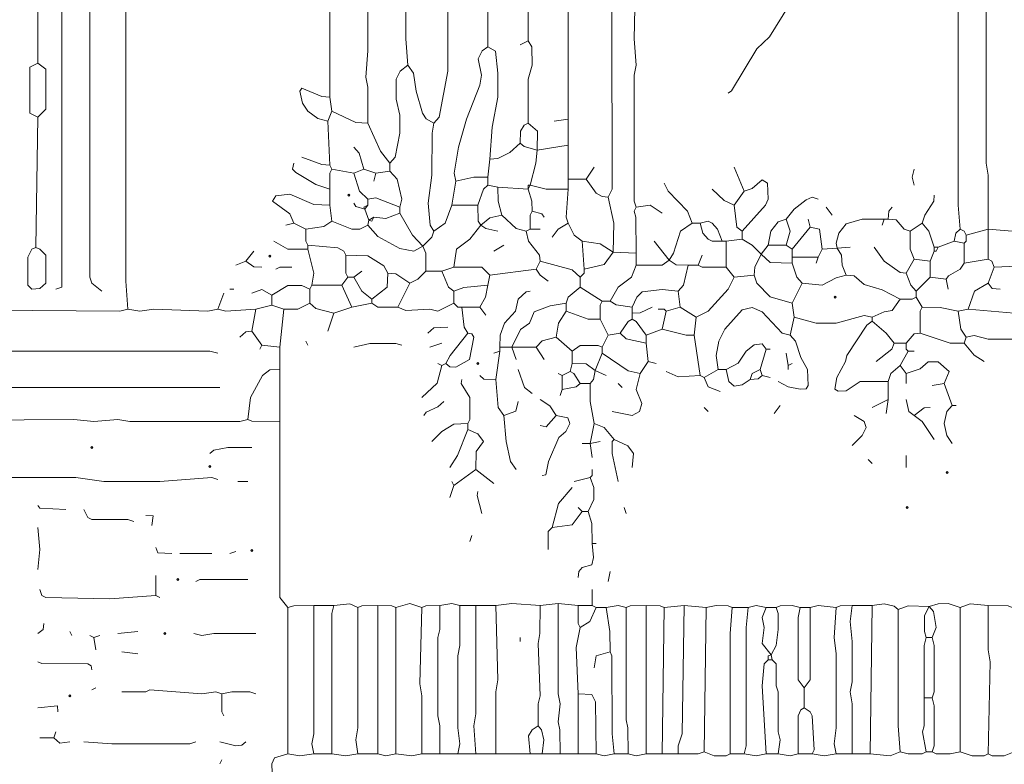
# Model space of a CAD drawing. Header units: millimetres. Extents: x 11 to 20000, y -4 to 8232.
# Tile 37 of 54: x 12745 to 14600, y 2940 to 4342. Entities that reach past the tile are written whole.
import ezdxf

# ---------------------------------------------------------------- set-up
doc = ezdxf.new("R2010")
doc.units = ezdxf.units.MM
for name, color, linetype, lineweight in [('ARCHITECTURE', 7, 'Continuous', 13), ('MASONRY_AND_ARCH', 7, 'Continuous', 13), ('PLANTING', 7, 'Continuous', 13)]:
    doc.layers.add(name, color=color, linetype=linetype, lineweight=lineweight)

msp = doc.modelspace()

# ---------------------------------------------------------------- linework, layer by layer
at = {"layer": 'ARCHITECTURE', "color": 7, "lineweight": 13}
for points in [[(12824.28314, 5705.12828), (12824.2836, 3849.925), (12824.2836, 3838.76674), (12812.97093, 3834.84163)], [(12948.71753, 3797.13382), (12944.95452, 3849.925), (12944.94072, 4430.61799), (12937.40577, 4449.47251), (12944.94072, 4498.49129), (12944.94072, 5690.04525), (12941.02183, 5701.3509), (12929.86425, 5708.74412), (12899.69876, 5707.84242), (12877.07432, 5693.81606)], [(12899.69876, 3831.07048), (12880.99887, 3846.15385), (12877.08122, 3857.46606), (12877.07432, 5693.81606)], [(13329.56301, 5531.67421), (13329.56301, 4196.83258)], [(13627.45057, 5531.67421), (13627.45057, 4291.10147)], [(13706.63609, 5531.67421), (13702.86618, 4302.41369)], [(13401.20622, 4147.81256), (13401.05837, 4215.68586), (13397.43631, 4234.54038), (13401.19932, 4283.55916), (13401.20622, 5527.90305)], [(13476.62183, 5527.90305), (13476.61493, 4570.13575), (13472.85068, 4547.51131), (13476.62183, 4483.40916), (13472.85758, 4453.24242), (13472.85758, 4306.1836), (13476.62183, 4257.16482)], [(13525.64061, 4147.81256), (13535.75554, 4159.12545), (13552.0293, 4245.8526), (13552.0362, 5527.90305)], [(13853.69491, 4008.29604), (13861.23676, 4023.37817), (13861.23676, 4068.62704), (13858.67025, 5007.53484), (13865.01403, 5013.87862), (14038.46154, 5078.13575), (14200.60373, 5120.51538), (14362.74468, 5146.91075), (14445.70136, 5154.45204), (14570.13575, 5158.37104)], [(14570.13575, 3947.9638), (14570.12885, 4049.77376), (14566.36459, 4072.39819), (14566.37149, 4981.14672), (14570.13575, 5003.77115), (14570.12885, 5113.12217), (14566.37149, 5135.74661), (14570.13575, 5158.37104)], [(13778.28054, 4155.35486), (13778.27364, 4400.45249), (13770.73903, 4419.30577), (13778.13281, 4438.16029), (13778.27364, 4517.34581), (13770.73903, 4539.97025), (13770.73903, 4766.21459), (13778.28054, 4788.83903), (13770.73903, 4996.22885), (13778.13281, 5011.31222), (13778.28054, 5064.10215)], [(13906.48609, 3989.44152), (13902.72183, 4000.75441), (13902.72183, 4238.31029), (13906.47919, 4257.16482), (13902.71493, 4306.1836), (13906.47919, 4479.63801), (13902.71493, 4517.34581), (13906.47919, 4539.97025), (13906.48609, 4898.19005), (13902.71493, 4943.43891)], [(12779.03428, 4260.93473), (12779.02738, 4468.32579), (12775.26437, 4490.95023), (12775.27127, 4607.84355), (12779.02183, 4626.69683), (12775.41222, 4641.7802), (12775.26437, 4683.25792)], [(12779.03428, 4260.93473), (12763.9517, 4253.38744), (12763.9517, 4234.54038), (12763.9517, 4174.20814), (12763.9517, 4166.6733), (12779.03428, 4159.12477)], [(12779.03428, 4260.93473), (12794.11765, 4249.62251), (12794.11765, 4174.20814), (12779.03428, 4159.12477)], [(12779.03428, 4159.12477), (12775.26437, 3914.02715)], [(12948.71753, 3797.13382), (12933.63541, 3793.36391), (12439.66776, 3797.13428), (12428.35554, 3797.13428)], [(12948.71753, 3797.13382), (12971.34197, 3793.36391), (12997.73756, 3797.13382), (13099.54751, 3793.37014), (13118.40079, 3797.13382)], [(12055.05238, 3721.71946), (12066.36459, 3717.9552), (13103.31867, 3717.94208), (13118.40079, 3714.17839)], [(13122.17195, 3650.075), (12081.44796, 3650.075)], [(13174.96188, 3589.74333), (13159.87975, 3585.97285), (12952.48869, 3585.97907), (12929.86425, 3589.74333), (12884.61538, 3585.97907), (12846.90758, 3589.74333), (12285.06787, 3585.97285), (12266.21459, 3585.97285), (12171.9457, 3585.97285), (12153.09242, 3585.97285), (12141.7802, 3585.97285), (12062.59468, 3585.82511), (12051.28247, 3582.20238)]]:
    msp.add_lwpolyline(points, dxfattribs=at)
msp.add_lwpolyline([(12775.26437, 3913.71753), (12767.87115, 3910.10204), (12760.32873, 3895.17387), (12760.33563, 3842.38959), (12767.72896, 3834.99627), (12782.79853, 3836.04615), (12794.11765, 3846.15385), (12794.11765, 3898.94378), (12782.79853, 3910.10204)], close=True, dxfattribs=at)
at = {"layer": 'MASONRY_AND_ARCH', "color": 7, "lineweight": 13}
for points in [[(12878.95928, 3536.95328), (12880.84468, 3538.83857), (12882.72998, 3536.95328), (12880.84468, 3535.06787)], [(13041.10102, 3288.0845), (13042.98643, 3289.9698), (13044.87183, 3288.0845), (13042.98643, 3286.1991)], [(13016.59129, 3186.27455), (13018.47658, 3188.15984), (13020.36199, 3186.27455), (13018.47658, 3184.38914)], [(12837.48111, 3069.38156), (12839.36652, 3071.26697), (12841.25192, 3069.38156), (12839.36652, 3067.49627)]]:
    msp.add_lwpolyline(points, close=True, dxfattribs=at)
for points in [[(12104.0724, 3469.0802), (12122.92568, 3472.84446), (12190.79898, 3469.22794), (12202.1112, 3472.70294), (12326.54559, 3476.76889), (12341.62896, 3480.3862), (12375.56561, 3476.62115), (12450.97998, 3476.76889), (12466.06335, 3480.3862), (12518.85328, 3480.24468), (12537.70781, 3476.62115), (12609.35102, 3476.76889), (12624.43439, 3480.3862), (12688.53654, 3476.62805), (12711.16097, 3480.3862), (12850.67873, 3480.38552), (12903.46867, 3472.8569), (13009.04977, 3472.8569), (13107.08857, 3480.09615), (13118.40079, 3476.62115)], [(12779.03428, 3427.60181), (12782.96007, 3422.30747), (12831.82545, 3420.06007)], [(12960.02975, 3397.43563), (12948.71753, 3401.05916), (12880.84423, 3401.36154), (12873.45781, 3405.13201), (12865.7621, 3420.06007)], [(12982.65419, 3408.74785), (12996.53337, 3408.44548), (12993.9664, 3389.89468)], [(12779.03428, 3386.12342), (12782.80543, 3344.64581), (12779.03428, 3306.9379)], [(13031.67421, 3337.10407), (13005.43326, 3338.30826), (13001.50871, 3348.41629)], [(13001.50871, 3257.91855), (13001.50871, 3295.62568)], [(12782.80543, 3269.23077), (12786.73133, 3258.07319), (12794.11765, 3254.30271), (12914.78088, 3251.57477), (13001.50871, 3257.91855)], [(13001.50871, 3257.91855), (13009.04977, 3254.14808)], [(13250.37749, 2960.03043), (13250.37749, 3235.29412)], [(13299.39627, 3239.06459), (13299.38937, 2997.73756), (13295.63326, 2978.8836), (13299.39627, 2960.03043)], [(13337.10407, 3239.06459), (13333.33982, 3223.9819), (13333.33292, 2960.03043)], [(13382.35294, 3235.29412), (13382.34604, 3009.04977), (13378.58179, 2986.42534), (13382.35294, 2960.03043)], [(13420.06075, 3239.06459), (13420.06075, 2960.03043)], [(13453.9974, 3235.29412), (13453.9974, 2960.03043)], [(13503.01618, 2960.03043), (13503.00928, 3069.38133), (13499.24627, 3092.00577), (13503.01618, 3235.29412)], [(13536.95283, 2960.03043), (13536.80498, 3012.82025), (13533.18292, 3031.67421), (13533.18982, 3178.73303), (13536.80498, 3193.81572), (13536.95283, 3239.06459)], [(13574.66063, 3239.06459), (13574.5129, 3163.65034), (13570.88948, 3144.79638), (13570.89638, 3009.04977), (13574.65373, 2978.8836), (13570.88948, 2960.03043)], [(13604.82613, 3239.06459), (13604.81923, 3035.44468), (13601.05622, 3012.82025), (13604.82613, 2960.03043)], [(13642.53394, 2960.03043), (13642.54084, 3076.92308), (13646.30509, 3099.54751), (13642.53394, 3239.06459)], [(13725.49061, 3239.06459), (13725.34287, 3186.27477), (13721.71946, 3167.42081), (13725.48371, 3069.38133), (13721.86719, 3054.29864), (13721.71946, 3012.82025)], [(13759.42726, 3242.83586), (13759.43416, 3073.1526), (13763.18473, 3054.29864), (13759.43416, 3020.36199), (13763.04932, 3005.2793), (13763.19717, 2960.03043)], [(13857.46606, 3152.33812), (13857.31833, 3190.04525), (13849.925, 3235.29412)], [(13887.63156, 3235.29412), (13887.63846, 3024.13247), (13891.25498, 3009.04977), (13891.40271, 2960.03043)], [(13925.33937, 3239.06459), (13925.33937, 2960.03043)], [(13955.50486, 2960.03043), (13959.27602, 3235.29412)], [(13985.67161, 2960.03043), (13985.81946, 2975.11312), (13993.06493, 2997.73756), (13996.98382, 3239.06459)], [(14038.46154, 3235.29412), (14034.69038, 2963.8009)], [(14087.48156, 3235.29412), (14083.71731, 3186.27477), (14083.71041, 2960.03043)], [(14117.64706, 3235.29412), (14113.88281, 3197.58699), (14113.869, 2975.11312), (14110.106, 2960.03043)], [(14161.01097, 3146.68201), (14144.1974, 3167.42081), (14147.80011, 3197.58699), (14144.1974, 3216.44016), (14151.58371, 3235.29412)], [(14161.01097, 3146.68201), (14170.28224, 3163.65034), (14174.06041, 3193.81572), (14174.06041, 3223.9819), (14170.43699, 3235.29412)], [(14223.22817, 3084.46482), (14212.0707, 3099.54751), (14211.92285, 3216.44016), (14215.68586, 3235.29412)], [(14223.22817, 3084.46482), (14234.38575, 3099.54751), (14234.54038, 3235.29412)], [(14283.55916, 2960.03043), (14279.78925, 2978.8836), (14283.55226, 3009.04977), (14283.55226, 3148.56686), (14279.78925, 3178.73303), (14283.55916, 3235.29412)], [(14313.7259, 3239.06459), (14309.95475, 3208.89921), (14313.719, 3171.19129), (14313.57817, 3095.77704), (14309.95475, 3076.92308), (14313.719, 3054.29864), (14313.7259, 2960.03043)], [(14347.66256, 2960.03043), (14351.43247, 3239.06459)], [(14400.45249, 3231.52364), (14400.45939, 3012.82025), (14404.22364, 2963.8009)], [(14517.34581, 2963.8009), (14517.34581, 3235.29412)], [(14570.13575, 3239.06459), (14570.14265, 3156.1086), (14573.9069, 3133.48416), (14570.13575, 2960.03043)], [(12779.03428, 3186.27477), (12789.14231, 3193.96425), (12790.34649, 3205.12794)], [(13800.90498, 3197.58699), (13793.37081, 3159.87907), (13797.13382, 3073.1526)], [(12839.36652, 3190.04525), (12843.13767, 3182.50351)], [(12884.61538, 3178.73303), (12877.07432, 3182.50351)], [(12884.61538, 3178.73303), (12895.9276, 3182.50351)], [(12884.61538, 3178.73303), (12888.38654, 3156.1086)], [(12929.86425, 3186.27477), (12967.57206, 3190.04525)], [(13190.04525, 3186.27477), (13110.85973, 3186.26855), (13088.23529, 3182.50351), (13073.15192, 3186.27477)], [(13687.78281, 3171.19129), (13687.78281, 3178.73303)], [(14449.47251, 3065.61086), (14449.47941, 3163.65034), (14453.24242, 3178.73303)], [(14464.55464, 3178.73303), (14453.24242, 3178.73303)], [(14464.55464, 3178.73303), (14468.32579, 3163.65034), (14468.17805, 3076.92308), (14464.55464, 3065.61086)], [(12967.57206, 3148.56686), (12937.40532, 3152.33812)], [(13857.46606, 3152.33812), (13831.22511, 3144.64174), (13827.30057, 3122.17195)], [(13857.46606, 3152.33812), (13861.08948, 3144.78948), (13861.24966, 2997.73756), (13865.00713, 2960.03043)], [(14155.35486, 3137.25464), (14147.96719, 3129.70679), (14144.04955, 3088.23529), (14151.58371, 2960.03043)], [(14161.01097, 3146.68201), (14155.35486, 3144.79638), (14155.35486, 3137.25464)], [(14155.35486, 3137.25464), (14162.89593, 3137.25464)], [(14161.01097, 3146.68201), (14162.89593, 3137.25464)], [(14174.20814, 2960.03043), (14177.9724, 2986.42534), (14174.35588, 3001.50803), (14174.06041, 3076.92308), (14170.58473, 3088.23529), (14170.28224, 3129.70679), (14162.89593, 3137.25464)], [(12880.84423, 3118.40147), (12879.64005, 3125.79468), (12873.29627, 3129.55905), (12786.58348, 3129.86143), (12779.03428, 3133.48416)], [(12888.38654, 3084.46482), (12880.84423, 3080.69355)], [(13125.9431, 3073.1526), (13114.63088, 3076.62692), (13088.23529, 3073.15882), (12990.19649, 3080.69355), (12982.65419, 3076.92308), (12937.40532, 3076.92308)], [(14223.22817, 3084.46482), (14223.22817, 3046.7569)], [(13125.9431, 3073.1526), (13144.79638, 3076.92308), (13178.73303, 3076.77534), (13190.04525, 3073.1526)], [(13129.71301, 3031.67421), (13126.09095, 3039.22217), (13125.9431, 3073.1526)], [(13831.07048, 2960.03043), (13830.02093, 3058.06912), (13823.37477, 3071.94842), (13797.13382, 3073.1526)], [(13797.13382, 2960.03043), (13797.13382, 3073.1526)], [(14449.47251, 3065.61086), (14449.32477, 3012.82025), (14445.99683, 3001.50803), (14453.24242, 2963.8009)], [(14464.55464, 3065.61086), (14449.47251, 3065.61086)], [(14464.55464, 3065.61086), (14468.32579, 3050.52817), (14468.17805, 2975.11312), (14464.55464, 2963.8009)], [(12816.74208, 3039.21595), (12816.37342, 3050.15939), (12779.03428, 3046.7569)], [(14211.91595, 2960.03043), (14212.0638, 3031.67421), (14216.73529, 3042.83179), (14223.22817, 3046.7569)], [(14223.22817, 3046.7569), (14234.38575, 3039.20905), (14238.15554, 3031.67421), (14241.93371, 2967.57828), (14238.31029, 2960.03043)], [(13721.71946, 3012.82025), (13710.55498, 3005.2724), (13703.92262, 2993.96708), (13706.63609, 2960.03043)], [(13721.71946, 3012.82025), (13728.06324, 3005.2724), (13732.88394, 2986.42534), (13729.26052, 2960.03043)], [(12809.20102, 2990.19581), (12782.80543, 2990.19581)], [(12812.97093, 3001.50803), (12809.20102, 2990.19581)], [(12839.36652, 2982.65486), (12820.51324, 2980.09468), (12809.20102, 2990.19581)], [(12865.7621, 2982.65486), (12918.55204, 2978.8836), (13065.61086, 2978.88982), (13076.92308, 2982.65486)], [(13122.17195, 2982.65486), (13152.33744, 2975.11312), (13163.64276, 2976.31109), (13171.19197, 2982.65486)], [(13250.37749, 2960.03043), (13225.03824, 2952.33405), (13220.35848, 2941.17647), (13221.26018, 2907.23982)], [(13250.37749, 2960.03043), (13273.00192, 2956.25916), (13299.39627, 2960.03043)], [(13299.39627, 2960.03043), (13333.33292, 2960.03043)], [(13382.35294, 2960.03043), (13359.72851, 2956.25916), (13333.33292, 2960.03043)], [(13382.35294, 2960.03043), (13420.06075, 2960.03043)], [(13420.06075, 2960.03043), (13435.14287, 2956.25916), (13453.9974, 2960.03043)], [(13503.01618, 2960.03043), (13484.1629, 2956.25916), (13453.9974, 2960.03043)], [(13503.01618, 2960.03043), (13536.95283, 2960.03043)], [(13536.95283, 2960.03043), (13570.88948, 2960.03043)], [(13570.88948, 2960.03043), (13604.82613, 2960.03043)], [(13642.53394, 2960.03043), (13604.82613, 2960.03043)], [(13642.53394, 2960.03043), (13706.63609, 2960.03043)], [(13706.63609, 2960.03043), (13729.26052, 2960.03043)], [(13729.26052, 2960.03043), (13763.19717, 2960.03043)], [(13797.13382, 2960.03043), (13763.19717, 2960.03043)], [(13797.13382, 2960.03043), (13831.07048, 2960.03043)], [(13831.07048, 2960.03043), (13846.15385, 2956.25916), (13865.00713, 2960.03043)], [(13891.40271, 2960.03043), (13865.00713, 2960.03043)], [(13891.40271, 2960.03043), (13906.48609, 2956.25916), (13925.33937, 2960.03043)], [(13925.33937, 2960.03043), (13955.50486, 2960.03043)], [(13985.67161, 2960.03043), (13955.50486, 2960.03043)], [(13985.67161, 2960.03043), (14023.37817, 2960.17817), (14034.69038, 2963.8009)], [(14034.69038, 2963.8009), (14053.54491, 2956.4069), (14076.16244, 2956.4069), (14083.71041, 2960.03043)], [(14110.106, 2960.03043), (14083.71041, 2960.03043)], [(14151.58371, 2960.03043), (14132.73043, 2956.25916), (14110.106, 2960.03043)], [(14151.58371, 2960.03043), (14174.20814, 2960.03043)], [(14211.91595, 2960.03043), (14196.83258, 2956.25916), (14174.20814, 2960.03043)], [(14211.91595, 2960.03043), (14238.31029, 2960.03043)], [(14283.55916, 2960.03043), (14260.93473, 2956.25916), (14238.31029, 2960.03043)], [(14283.55916, 2960.03043), (14313.7259, 2960.03043)], [(14347.66256, 2960.03043), (14313.7259, 2960.03043)], [(14347.66256, 2960.03043), (14385.36912, 2956.40769), (14404.22364, 2963.8009)], [(14404.22364, 2963.8009), (14419.30577, 2960.03043), (14445.69446, 2960.17817), (14453.24242, 2963.8009)], [(14464.55464, 2963.8009), (14453.24242, 2963.8009)], [(14517.34581, 2963.8009), (14498.49129, 2960.03043), (14472.10385, 2960.17817), (14464.55464, 2963.8009)], [(14517.34581, 2963.8009), (14539.97025, 2956.4069), (14562.58778, 2956.4069), (14570.13575, 2960.03043)], [(14570.13575, 2960.03043), (14577.68371, 2956.4069), (14600.30124, 2956.40769), (14619.15577, 2963.8009)], [(13122.17195, 2941.17647), (13125.9431, 2948.71821)]]:
    msp.add_lwpolyline(points, dxfattribs=at)
at = {"layer": 'PLANTING', "color": 7, "lineweight": 13}
for points in [[(14513.57466, 5064.10215), (14513.58156, 3993.21267), (14517.34581, 3947.9638)], [(14079.93925, 4204.37364), (14086.28993, 4208.29943), (14133.78688, 4287.33032), (14158.07523, 4310.10283), (14220.51335, 4411.61663), (14229.7129, 4419.45419), (14283.55916, 4498.49129)], [(13627.45057, 4291.10147), (13616.28744, 4283.55294), (13608.75192, 4268.47704), (13614.94106, 4238.31029), (13612.2207, 4219.45701), (13587.02919, 4155.35486), (13571.93891, 4102.56369), (13563.50305, 4053.54491), (13567.11957, 4038.46154)], [(13631.22172, 4079.93925), (13635.14072, 4140.27149), (13646.15735, 4196.83258), (13646.29819, 4242.08145), (13641.32975, 4283.41131), (13627.45057, 4291.10147)], [(13687.78281, 4294.87138), (13702.86618, 4302.41369)], [(13702.86618, 4147.81256), (13703.01403, 4230.76923), (13710.40724, 4257.16482), (13710.2526, 4291.10079), (13702.86618, 4302.41369)], [(13476.62183, 4257.16482), (13461.6862, 4245.85192), (13454.14525, 4230.76923), (13454.14525, 4193.06143), (13461.39072, 4162.89593), (13461.39072, 4128.95928), (13452.79333, 4083.71041), (13442.68518, 4072.39819)], [(13525.64061, 4147.81256), (13510.70633, 4155.50271), (13504.06561, 4166.66708), (13491.8517, 4208.1448), (13486.87771, 4242.08145), (13476.62183, 4257.16482)], [(13325.79186, 4151.58371), (13306.93857, 4156.54559), (13288.23314, 4170.44389), (13277.96346, 4185.52036), (13273.15667, 4208.13167), (13276.92647, 4213.42568), (13314.47964, 4197.88925), (13329.56301, 4196.83258)], [(13333.33292, 4170.43699), (13329.56301, 4196.83258)], [(13325.79186, 4151.58371), (13333.33292, 4170.43699)], [(13401.20622, 4147.81256), (13378.58179, 4148.86301), (13333.33292, 4170.43699)], [(13325.79186, 4151.58371), (13329.56301, 4068.62704)], [(13401.20622, 4147.81256), (13424.88009, 4095.02262), (13442.68518, 4072.39819)], [(13525.64061, 3944.19265), (13518.25419, 3955.50554), (13514.48303, 3996.98382), (13521.72296, 4049.77376), (13522.01855, 4128.95928), (13525.64061, 4147.81256)], [(13687.78281, 4110.106), (13688.83914, 4132.73043), (13695.46606, 4143.88767), (13702.86618, 4147.81256)], [(13719.8345, 4096.90758), (13720.51527, 4132.72353), (13702.86618, 4147.81256)], [(13778.28054, 4155.35486), (13751.88495, 4151.58371)], [(13778.28054, 4106.33484), (13778.28054, 4155.35486)], [(13393.66516, 4061.08597), (13384.92692, 4091.25147), (13374.81188, 4102.56369)], [(13687.78281, 4110.106), (13668.92262, 4092.30814), (13646.30509, 4080.99593), (13631.22172, 4079.93925)], [(13719.8345, 4096.90758), (13695.33077, 4103.76154), (13687.78281, 4110.106)], [(13719.8345, 4096.90758), (13778.28054, 4106.33484)], [(13778.28054, 4042.23269), (13778.28054, 4106.33484)], [(13276.77183, 4083.71041), (13314.47964, 4069.67749), (13329.56301, 4068.62704)], [(13706.63609, 4030.92048), (13717.80045, 4072.39819), (13719.8345, 4096.90758)], [(13329.56301, 4023.37817), (13303.16742, 4032.1112), (13265.46652, 4054.60034), (13259.27048, 4061.09219), (13261.68971, 4072.39819)], [(13333.33292, 4061.08597), (13329.56301, 4068.62704)], [(13442.68518, 4057.31482), (13442.68518, 4072.39819)], [(13627.45057, 4046.0026), (13631.22172, 4079.93925)], [(13812.21719, 4042.23269), (13827.30057, 4064.85713)], [(14110.106, 4019.60826), (14091.25147, 4064.85713)], [(13329.56301, 4023.37817), (13329.71086, 4053.53801), (13333.33292, 4061.08597)], [(13333.33292, 4061.08597), (13374.81188, 4053.54491)], [(13393.66516, 4061.08597), (13374.81188, 4053.54491)], [(13401.20622, 4004.52489), (13385.2224, 4019.61448), (13374.81188, 4053.54491)], [(13393.66516, 4061.08597), (13416.28959, 4053.54491)], [(13416.28959, 4053.54491), (13412.51844, 4038.46154)], [(13416.28959, 4053.54491), (13442.68518, 4057.31482)], [(13461.53846, 3989.44152), (13465.15498, 4004.52489), (13456.57002, 4042.23269), (13442.68518, 4057.31482)], [(13627.45057, 4046.0026), (13601.05622, 4045.85475), (13567.11957, 4038.46154)], [(13627.45057, 4046.0026), (13627.45057, 4030.92048)], [(14430.61799, 4061.08597), (14426.85498, 4046.0026), (14430.61799, 4030.92048)], [(13567.11957, 4038.46154), (13559.57726, 3993.21267)], [(13608.59729, 3993.21267), (13619.01471, 4023.37195), (13627.45057, 4030.92048)], [(13646.30509, 4027.14932), (13627.45057, 4030.92048)], [(13702.86618, 4023.37817), (13646.30509, 4027.14932)], [(13653.84615, 3974.35939), (13646.45294, 4000.75373), (13646.30509, 4027.14932)], [(13706.63609, 4030.92048), (13702.86618, 4030.92048), (13702.86618, 4023.37817)], [(13706.63609, 4030.92048), (13702.86618, 4023.37817)], [(13706.63609, 4030.92048), (13736.80283, 4023.52658), (13778.28054, 4023.37817)], [(13778.28054, 4042.23269), (13812.21719, 4042.23269)], [(13778.28054, 4042.23269), (13778.28054, 4023.37817)], [(13812.21719, 4042.23269), (13831.07048, 4015.98518), (13842.38269, 4009.35215), (13853.69491, 4008.29604)], [(13959.27602, 4034.69038), (13966.96618, 4019.60826), (14003.46855, 3981.90045), (14012.06595, 3959.27602)], [(14110.106, 4019.60826), (14125.18258, 4024.43484), (14144.04265, 4041.02138), (14154.15079, 4034.68416), (14155.20713, 4004.52489), (14150.52738, 3993.21267), (14106.33484, 3944.19265)], [(13261.68971, 3959.27602), (13253.99265, 3977.07975), (13221.56946, 4000.75373), (13227.75995, 4010.8621), (13254.1474, 4013.73812), (13299.39627, 3994.26934), (13329.56301, 3993.21267)], [(13329.56301, 4023.37817), (13329.56301, 3993.21267)], [(13710.40724, 3981.90045), (13710.2595, 4000.75373), (13702.86618, 4023.37817)], [(13778.28054, 3959.27602), (13774.80486, 3970.58824), (13778.28054, 4023.37817)], [(13863.12217, 3904.59989), (13864.85928, 3959.27602), (13853.69491, 4008.29604)], [(14091.25147, 3993.21267), (14072.40509, 4001.80419), (14049.77376, 4023.37817)], [(14091.25147, 3993.21267), (14110.106, 4019.60826)], [(14249.62251, 4004.52489), (14238.31029, 4008.14106), (14226.99808, 4003.46821), (14204.37364, 3985.66471), (14189.29152, 3966.81708)], [(14468.32579, 4012.06595), (14467.26946, 4000.75373), (14450.52896, 3974.35939), (14445.70136, 3959.27602)], [(13333.33292, 3963.04717), (13329.56301, 3993.21267)], [(13374.81188, 3996.98382), (13378.73643, 3990.63314), (13395.55011, 3985.67161)], [(13401.20622, 3993.21267), (13393.66516, 3989.44152), (13395.55011, 3985.67161)], [(13401.20622, 3993.21267), (13395.55011, 3985.67161)], [(13401.20622, 4004.52489), (13416.28959, 4007.23937), (13461.53846, 3989.44152)], [(13401.20622, 4004.52489), (13401.20622, 3993.21267)], [(13461.53846, 3978.1293), (13461.53846, 3989.44152)], [(13525.64061, 3944.19265), (13547.06776, 3959.28224), (13559.57726, 3993.21267)], [(13608.59729, 3993.21267), (13559.57726, 3993.21267)], [(13614.25339, 3955.50486), (13608.81957, 3963.05339), (13608.59729, 3993.21267)], [(13906.48609, 3902.71493), (13906.33835, 3970.58824), (13903.01041, 3981.89423), (13906.48609, 3989.44152)], [(13906.48609, 3989.44152), (13932.88043, 3993.05803), (13955.50486, 3978.1293)], [(14091.25147, 3993.21267), (14096.22681, 3951.74118), (14106.33484, 3944.19265)], [(14264.70588, 3989.44152), (14276.0181, 3974.35939)], [(14381.59921, 3966.81708), (14382.79649, 3981.89423), (14389.14027, 3989.44152)], [(13403.09242, 3964.93213), (13395.55011, 3985.67161)], [(13403.09242, 3964.93213), (13408.74853, 3963.04717), (13412.51844, 3970.58824)], [(13403.09242, 3964.93213), (13412.51844, 3970.58824)], [(13461.53846, 3978.1293), (13435.14287, 3968.01493), (13412.51844, 3970.58824)], [(13504.90238, 3915.9121), (13485.21923, 3936.65158), (13461.53846, 3978.1293)], [(13614.25339, 3955.50486), (13631.22172, 3969.38371), (13653.84615, 3974.35939)], [(13653.84615, 3974.35939), (13680.24174, 3949.02048), (13699.09502, 3944.19265)], [(13710.40724, 3981.90045), (13706.78382, 3974.35249), (13706.63609, 3947.9638)], [(13710.40724, 3981.90045), (13729.10577, 3976.93857), (13733.03167, 3970.58824)], [(13246.60633, 3955.50486), (13261.68971, 3959.27602)], [(13284.31414, 3947.9638), (13261.68971, 3959.27602)], [(13333.33292, 3963.04717), (13318.25079, 3952.9388), (13284.31414, 3947.9638)], [(13333.33292, 3963.04717), (13371.04072, 3948.11188), (13386.1241, 3948.11844), (13401.20622, 3955.50486)], [(13401.20622, 3955.50486), (13403.09242, 3964.93213)], [(13504.90238, 3915.9121), (13487.93405, 3906.64005), (13461.53846, 3911.44762), (13420.06629, 3934.07828), (13401.20622, 3955.50486)], [(13614.25339, 3955.50486), (13593.51391, 3929.11674), (13568.32376, 3910.256), (13563.34842, 3876.31934)], [(13614.25339, 3955.50486), (13623.61301, 3949.16143), (13646.30509, 3944.19265)], [(13778.28054, 3959.27602), (13759.42726, 3947.81572), (13748.11505, 3932.88043)], [(13778.28054, 3959.27602), (13789.7474, 3936.65781), (13804.67613, 3925.33937)], [(13968.70328, 3889.51776), (13977.07014, 3902.71188), (13990.49785, 3944.18643), (14012.06595, 3959.27602)], [(14012.06595, 3959.27602), (14027.14932, 3959.27602)], [(14027.14932, 3959.27602), (14042.23269, 3962.88563), (14049.77376, 3959.12138), (14059.8888, 3947.9638), (14068.62704, 3925.33937)], [(14027.14932, 3959.27602), (14032.11776, 3940.42274), (14042.23269, 3929.26448), (14049.77376, 3925.494), (14068.62704, 3925.33937)], [(14155.35486, 3917.7983), (14160.3233, 3944.19265), (14174.21505, 3961.84898), (14189.29152, 3966.81708)], [(14189.29152, 3917.7983), (14196.67794, 3944.19265), (14189.29152, 3966.81708)], [(14234.54038, 3951.73495), (14200.60373, 3910.256)], [(14230.76923, 3966.81708), (14234.54038, 3951.73495)], [(14257.16482, 3910.256), (14252.18948, 3947.80916), (14234.54038, 3951.73495)], [(14374.0569, 3966.81708), (14332.57919, 3966.66923), (14302.41369, 3958.07839), (14288.38665, 3940.42274), (14283.78145, 3921.50124), (14285.44536, 3912.14219)], [(14374.0569, 3966.81708), (14370.28699, 3955.50486)], [(14374.0569, 3966.81708), (14381.59921, 3966.81708)], [(14381.59921, 3966.81708), (14396.67579, 3965.61324), (14411.77161, 3948.11844), (14423.07692, 3944.19265)], [(14423.07692, 3944.19265), (14445.70136, 3959.27602)], [(14468.32579, 3914.02715), (14457.90837, 3944.19265), (14445.70136, 3959.27602)], [(13284.31414, 3947.9638), (13284.46199, 3925.34559), (13288.08405, 3917.7983)], [(13504.90238, 3915.9121), (13521.71606, 3932.88043), (13525.64061, 3944.19265)], [(13699.09502, 3944.19265), (13706.63609, 3947.9638)], [(13725.49061, 3887.63156), (13724.43428, 3898.94446), (13704.06346, 3925.33937), (13699.09502, 3944.19265)], [(13725.49061, 3947.9638), (13706.63609, 3947.9638)], [(14106.33484, 3929.11052), (14106.33484, 3944.19265)], [(14430.61799, 3891.40271), (14423.22466, 3910.256), (14423.07692, 3944.19265)], [(14506.0336, 3925.33937), (14508.9086, 3940.41584), (14517.34581, 3947.9638)], [(14528.65803, 3936.65158), (14524.88688, 3944.19265), (14517.34581, 3947.9638)], [(14528.65803, 3936.65158), (14528.65803, 3925.33937), (14524.88688, 3921.56821)], [(14570.13575, 3947.9638), (14528.65803, 3936.65158)], [(14570.13575, 3947.9638), (14615.38462, 3944.19265)], [(14570.13575, 3947.9638), (14570.13575, 3891.40271)], [(13288.08405, 3910.256), (13250.37749, 3910.41097), (13223.9819, 3925.33937)], [(13288.08405, 3917.7983), (13344.64514, 3912.97048), (13355.8026, 3906.34423), (13359.72851, 3898.94378)], [(13288.08405, 3910.256), (13288.08405, 3917.7983)], [(13504.90238, 3915.9121), (13510.40667, 3902.71799), (13510.55848, 3868.77828)], [(13638.76278, 3906.48609), (13657.61731, 3917.7983)], [(13863.12217, 3904.59989), (13838.61278, 3920.519), (13804.67613, 3925.33937)], [(13808.44604, 3872.54943), (13804.67613, 3925.33937)], [(13968.70328, 3889.51776), (13940.42274, 3925.33937)], [(14076.16934, 3925.33937), (14068.62704, 3925.33937)], [(14106.33484, 3929.11052), (14076.16934, 3925.33937)], [(14076.16934, 3925.33937), (14076.16934, 3876.31934)], [(14106.33484, 3929.11052), (14125.18812, 3917.64989), (14142.15645, 3900.82998)], [(14155.35486, 3917.7983), (14142.15645, 3900.82998)], [(14155.35486, 3917.7983), (14189.29152, 3917.7983)], [(14189.29152, 3917.7983), (14200.60373, 3910.256)], [(14506.0336, 3925.33937), (14475.86686, 3914.02715)], [(14524.88688, 3921.56821), (14506.0336, 3925.33937)], [(14524.88688, 3883.86165), (14524.88688, 3921.56821)], [(13171.19197, 3887.63156), (13186.2741, 3906.48609)], [(13288.08405, 3910.256), (13299.24842, 3865.00713), (13295.62636, 3842.38269)], [(13438.91403, 3865.00713), (13431.22387, 3879.04072), (13401.20622, 3897.74649), (13359.72851, 3898.94378)], [(13363.49966, 3857.46606), (13359.87624, 3865.01403), (13359.72851, 3898.94378)], [(13863.12217, 3904.59989), (13846.14695, 3881.28812), (13808.44604, 3872.54943)], [(13863.12217, 3904.59989), (13906.48609, 3902.71493)], [(13906.48609, 3902.71493), (13906.48609, 3880.0905)], [(14023.37817, 3880.0905), (14030.92048, 3898.94378)], [(14142.15645, 3900.82998), (14130.00871, 3876.31934), (14128.95928, 3861.23722)], [(14142.15645, 3900.82998), (14159.12477, 3885.0655), (14200.60373, 3883.86165)], [(14200.60373, 3895.17387), (14200.60373, 3910.256)], [(14249.62251, 3895.17387), (14257.16482, 3910.256)], [(14285.44536, 3912.14219), (14257.16482, 3910.256)], [(14285.44536, 3912.14219), (14309.95475, 3914.02715)], [(14302.41369, 3861.23722), (14295.01912, 3880.0905), (14293.81222, 3898.94751), (14285.44536, 3912.14219)], [(14415.53586, 3865.00713), (14404.22364, 3866.20532), (14374.0569, 3887.77998), (14355.20362, 3914.02715)], [(14468.32579, 3906.48609), (14460.78473, 3887.63156)], [(14468.32579, 3914.02715), (14475.86686, 3914.02715)], [(14468.32579, 3914.02715), (14468.32579, 3906.48609)], [(14468.32579, 3906.48609), (14472.09695, 3906.48609), (14475.86686, 3914.02715)], [(13171.19197, 3887.63156), (13152.33744, 3880.0905)], [(13171.19197, 3887.63156), (13186.2741, 3877.37602), (13201.35747, 3876.31934)], [(13717.9483, 3872.54943), (13725.49061, 3887.63156)], [(13800.90498, 3857.46606), (13785.82161, 3871.34468), (13725.49061, 3887.63156)], [(13857.46606, 3812.21719), (13872.69729, 3838.60588), (13897.88733, 3857.61414), (13906.48609, 3880.0905)], [(13968.70328, 3889.51776), (13955.50894, 3880.2483), (13906.48609, 3880.0905)], [(13968.70328, 3889.51776), (13981.89774, 3881.14966), (14004.52489, 3880.0905)], [(13985.67161, 3831.07048), (13995.78665, 3842.38337), (14004.52489, 3880.0905)], [(14004.52489, 3880.0905), (14023.37817, 3880.0905)], [(14023.37817, 3880.0905), (14030.92738, 3876.46776), (14076.16934, 3876.31934)], [(14200.60373, 3895.17387), (14249.62251, 3895.17387)], [(14200.60373, 3895.17387), (14200.60373, 3883.86165)], [(14219.45701, 3846.15385), (14209.34197, 3857.46606), (14200.60373, 3883.86165)], [(14249.62251, 3895.17387), (14245.8526, 3883.86165)], [(14430.61799, 3891.40271), (14415.53586, 3865.00713)], [(14430.61799, 3891.40271), (14460.78473, 3887.63156)], [(14460.78473, 3887.63156), (14460.78473, 3857.46606)], [(14490.95023, 3853.69491), (14494.87613, 3860.18744), (14517.33891, 3872.69729), (14524.88688, 3883.86165)], [(14524.88688, 3883.86165), (14570.13575, 3891.40271)], [(14570.13575, 3891.40271), (14576.62726, 3887.4776), (14581.44796, 3876.31934)], [(14624.81188, 3878.20554), (14581.44796, 3876.31934)], [(13257.91855, 3876.31934), (13235.30102, 3876.17149), (13227.75305, 3872.54943)], [(13374.81188, 3857.46606), (13389.894, 3868.77828)], [(13438.91403, 3865.00713), (13437.70984, 3838.619), (13408.74853, 3815.98835)], [(13438.91403, 3865.00713), (13453.9974, 3863.95102), (13480.39174, 3846.15385)], [(13510.55848, 3868.77828), (13495.47511, 3853.84989), (13480.39174, 3846.15385)], [(13540.72398, 3868.77828), (13510.55848, 3868.77828)], [(13563.34842, 3876.31934), (13540.72398, 3868.77828)], [(13540.72398, 3868.77828), (13553.09253, 3838.619), (13563.34842, 3831.07048)], [(13563.34842, 3876.31934), (13616.13835, 3876.16538), (13631.22172, 3861.23722)], [(13627.45057, 3842.38269), (13631.22172, 3861.23722)], [(13717.9483, 3872.54943), (13631.22172, 3861.23722)], [(13717.9483, 3872.54943), (13725.49751, 3861.2431), (13740.57274, 3849.925)], [(13800.90498, 3857.46606), (13808.44604, 3865.00713), (13808.44604, 3872.54943)], [(14076.16934, 3876.31934), (14091.25147, 3857.46606)], [(14128.95928, 3861.23722), (14091.25147, 3857.46606)], [(14200.60373, 3808.44604), (14159.12477, 3820.81493), (14133.78688, 3846.15385), (14128.95928, 3861.23722)], [(14219.45701, 3846.15385), (14257.16482, 3842.53111), (14283.55916, 3856.41629), (14302.41369, 3861.23722)], [(14302.41369, 3861.23722), (14317.49581, 3860.03247), (14336.35034, 3843.58744), (14370.28699, 3833.78563), (14404.22364, 3815.98835)], [(14434.38914, 3831.07048), (14424.13326, 3842.38337), (14415.53586, 3865.00713)], [(14581.44796, 3876.31934), (14570.13575, 3846.15385)], [(13291.8552, 3834.84163), (13276.77183, 3842.22873), (13250.37749, 3842.22873), (13220.21075, 3823.52941)], [(13291.8552, 3834.84163), (13295.62636, 3842.38269)], [(13352.18744, 3842.38269), (13295.62636, 3842.38269)], [(13352.18744, 3842.38269), (13363.49966, 3857.46606)], [(13352.18744, 3842.38269), (13371.04072, 3800.90498)], [(13374.81188, 3857.46606), (13363.49966, 3857.46606)], [(13374.81188, 3857.46606), (13390.0431, 3831.07048), (13408.74853, 3815.98835)], [(13457.76731, 3800.90498), (13480.39174, 3846.15385)], [(13627.45057, 3842.38269), (13582.2017, 3838.46437), (13563.34842, 3831.07048)], [(13627.45057, 3842.38269), (13622.62432, 3819.75826), (13612.36844, 3800.90498)], [(13800.90498, 3857.46606), (13800.90498, 3838.61278)], [(14019.60826, 3782.0517), (14042.0836, 3793.51176), (14079.7914, 3834.84163), (14091.25147, 3857.46606)], [(14219.45701, 3846.15385), (14200.60373, 3808.44604)], [(14434.38914, 3831.07048), (14460.78473, 3857.46606)], [(14490.95023, 3853.69491), (14460.78473, 3857.46606)], [(14490.95023, 3853.69491), (14494.72138, 3834.84163)], [(14532.42794, 3797.13382), (14543.8948, 3831.06425), (14570.13575, 3846.15385)], [(14592.76018, 3834.84163), (14577.68371, 3836.04581), (14570.13575, 3846.15385)], [(13118.40079, 3797.13382), (13129.71301, 3827.30057)], [(13141.02523, 3834.84163), (13148.56753, 3834.84163)], [(13182.50419, 3827.30057), (13201.35747, 3834.68699), (13220.21075, 3823.52941)], [(13220.21075, 3804.67613), (13220.21075, 3823.52941)], [(13291.8552, 3834.84163), (13291.8552, 3808.44604)], [(13563.34842, 3808.44604), (13563.34842, 3831.07048)], [(13650.075, 3725.49061), (13650.22274, 3748.11505), (13658.67376, 3770.73948), (13679.03767, 3793.36391), (13684.16629, 3815.98835), (13699.08812, 3829.86663), (13706.63609, 3831.07048)], [(13800.90498, 3838.61278), (13778.43518, 3819.75894), (13774.50939, 3808.44604)], [(13842.38269, 3812.21719), (13800.90498, 3838.61278)], [(13985.67161, 3831.07048), (13955.50486, 3834.54514), (13917.7983, 3829.86663), (13907.68337, 3819.75826), (13898.94378, 3800.90498)], [(13985.67161, 3831.07048), (13989.44152, 3800.90498)], [(14434.38914, 3819.75826), (14434.38914, 3831.07048)], [(13220.21075, 3804.67613), (13190.04525, 3797.13382)], [(13220.21075, 3804.67613), (13242.83518, 3797.13382)], [(13291.8552, 3808.44604), (13269.23077, 3797.28224), (13242.83518, 3797.13382)], [(13291.8552, 3808.44604), (13303.16742, 3798.33857), (13337.10407, 3789.59276)], [(13371.04072, 3800.90498), (13408.74853, 3808.44604)], [(13408.74853, 3815.98835), (13408.74853, 3808.44604)], [(13457.76731, 3800.90498), (13420.06075, 3801.05962), (13408.74853, 3808.44604)], [(13563.34842, 3808.44604), (13533.18292, 3793.65984), (13518.09955, 3797.1276), (13472.85068, 3794.5612), (13457.76731, 3800.90498)], [(13563.34842, 3808.44604), (13570.88948, 3800.90498), (13578.43179, 3800.90498)], [(13672.69943, 3725.49061), (13688.83914, 3759.27885), (13705.4388, 3770.88733), (13714.33314, 3792.30724), (13744.34389, 3803.62568), (13774.50939, 3808.44604)], [(13774.50939, 3793.36391), (13774.50939, 3808.44604)], [(13842.38269, 3812.21719), (13838.76063, 3804.66923), (13838.61278, 3778.28054)], [(13842.38269, 3812.21719), (13857.46606, 3812.21719)], [(13857.46606, 3812.21719), (13868.77828, 3805.73156), (13898.94378, 3800.90498)], [(14200.60373, 3808.44604), (14204.37364, 3782.0517)], [(14351.43247, 3782.0517), (14374.0569, 3792.31346), (14389.13337, 3794.56776), (14404.22364, 3815.98835)], [(14434.38914, 3819.75826), (14426.84118, 3816.1362), (14404.22364, 3815.98835)], [(14434.38914, 3819.75826), (14445.70136, 3800.90498)], [(13118.40079, 3797.13382), (13133.48416, 3793.36391), (13190.04525, 3797.13382)], [(13182.50419, 3755.65611), (13190.04525, 3797.13382)], [(13242.83518, 3797.13382), (13235.29412, 3725.49061)], [(13325.79186, 3755.65611), (13337.10407, 3789.59276)], [(13371.04072, 3800.90498), (13337.10407, 3789.59276)], [(13578.43179, 3800.90498), (13612.36844, 3800.90498)], [(13589.744, 3751.88495), (13582.35633, 3763.19785), (13578.43179, 3800.90498)], [(13612.36844, 3800.90498), (13623.68066, 3785.82161)], [(13774.50939, 3793.36391), (13760.48371, 3770.73948), (13755.65611, 3744.34389)], [(13774.50939, 3793.36391), (13815.98835, 3778.42862), (13838.61278, 3778.28054)], [(13898.94378, 3789.59276), (13898.94378, 3800.90498)], [(13936.65158, 3800.90498), (13914.02715, 3790.64943), (13898.94378, 3789.59276)], [(13898.94378, 3789.59276), (13898.94378, 3778.28054)], [(13947.9638, 3797.13382), (13959.27602, 3797.13382), (13963.04717, 3793.36391)], [(13963.04717, 3793.36391), (13955.50486, 3759.42726)], [(13989.44152, 3800.90498), (13963.04717, 3793.36391)], [(13989.44152, 3800.90498), (14019.60826, 3782.0517)], [(14196.83258, 3748.11505), (14181.8983, 3752.03993), (14144.04265, 3792.30724), (14125.18812, 3800.75034), (14106.33484, 3795.93654), (14073.45452, 3759.42726), (14062.14231, 3736.80283), (14057.46946, 3710.40724), (14061.08597, 3684.01165)], [(14351.43247, 3782.0517), (14336.35034, 3785.52568), (14283.55916, 3770.73948), (14245.8526, 3770.88733), (14204.37364, 3782.0517)], [(14441.9302, 3751.88495), (14442.07794, 3793.35701), (14445.70136, 3800.90498)], [(14445.70136, 3800.90498), (14479.63801, 3800.7569), (14513.57466, 3793.36391)], [(14513.57466, 3793.36391), (14532.42794, 3797.13382)], [(14513.57466, 3793.36391), (14518.40226, 3759.42726), (14528.65803, 3744.34389)], [(14619.15577, 3789.59276), (14532.42794, 3797.13382)], [(13838.61278, 3778.28054), (13853.69491, 3748.11505)], [(13876.31934, 3751.88495), (13891.54355, 3774.35543), (13898.94378, 3778.28054)], [(13925.33937, 3748.11505), (13906.34389, 3774.35543), (13898.94378, 3778.28054)], [(14015.8371, 3748.11505), (14019.60826, 3782.0517)], [(14196.83258, 3748.11505), (14204.37364, 3782.0517)], [(14381.59921, 3661.38722), (14328.80803, 3661.23937), (14302.41369, 3643.73846), (14287.33722, 3642.68857), (14281.00034, 3646.45905), (14284.75633, 3668.92952), (14301.35735, 3699.09502), (14303.61097, 3710.40724), (14341.17658, 3766.9621), (14351.43247, 3774.50939)], [(14351.43247, 3774.50939), (14351.43247, 3782.0517)], [(14351.43247, 3774.50939), (14377.82805, 3751.87873), (14392.91143, 3733.03167)], [(13159.87975, 3744.34389), (13171.19197, 3754.45192), (13182.50419, 3755.65611)], [(13182.50419, 3755.65611), (13201.35747, 3729.26052)], [(13514.32839, 3751.88495), (13525.64061, 3761.99333), (13552.0362, 3763.19717)], [(13548.26505, 3695.32387), (13555.81425, 3688.98043), (13567.11957, 3687.93088), (13592.45747, 3702.8724), (13600.90158, 3744.33767), (13597.13733, 3750.68111), (13589.744, 3751.88495)], [(13548.26505, 3695.32387), (13555.9621, 3710.40724), (13589.744, 3751.88495)], [(13842.38269, 3725.49061), (13853.69491, 3748.11505)], [(13876.31934, 3751.88495), (13853.69491, 3748.11505)], [(13876.31934, 3751.88495), (13887.63156, 3741.62319), (13925.33937, 3733.03167)], [(13925.33937, 3748.11505), (13955.50486, 3759.42726)], [(13925.33937, 3748.11505), (13925.33937, 3733.03167)], [(14015.8371, 3748.11505), (14000.75373, 3748.2629), (13955.50486, 3759.42726)], [(14027.14932, 3672.69943), (14015.8371, 3748.11505)], [(14196.83258, 3748.11505), (14206.94061, 3736.80215), (14216.87749, 3706.63609), (14229.7129, 3684.01165), (14230.61459, 3653.85238), (14226.84333, 3647.50894), (14215.68586, 3646.45294), (14193.06143, 3651.13167), (14174.20814, 3661.38722)], [(14441.9302, 3751.88495), (14430.61799, 3750.68111), (14415.53586, 3733.03167)], [(14441.9302, 3751.88495), (14498.49129, 3733.17975), (14524.88688, 3733.03167)], [(14690.79898, 3751.88495), (14679.48676, 3748.2629), (14638.00905, 3747.96007), (14622.92568, 3740.72771), (14570.13575, 3740.72115), (14543.74016, 3747.96663), (14528.65803, 3744.34389)], [(13197.58631, 3721.71946), (13201.35747, 3729.26052)], [(13235.29412, 3725.49061), (13201.35747, 3729.26052)], [(13288.08405, 3729.26052), (13284.31414, 3736.80283)], [(13374.81188, 3725.49061), (13404.97738, 3732.8836), (13453.9974, 3732.8836), (13465.30962, 3729.26052)], [(13540.72398, 3733.03167), (13518.09955, 3725.49061)], [(13717.9483, 3725.49061), (13729.26052, 3737.6974), (13755.65611, 3744.34389)], [(13785.82161, 3717.9483), (13755.65611, 3744.34389)], [(13842.38269, 3725.49061), (13834.83473, 3729.11267), (13800.90498, 3729.10656), (13785.82161, 3717.9483)], [(13929.11052, 3699.09502), (13925.33937, 3733.03167)], [(14076.16934, 3684.01165), (14098.78688, 3695.47229), (14114.025, 3717.9483), (14128.95928, 3730.156), (14144.03575, 3731.82715), (14151.58371, 3721.71946)], [(14392.91143, 3733.03167), (14388.08394, 3721.8741), (14358.97477, 3699.09502)], [(14392.91143, 3733.03167), (14415.53586, 3733.03167)], [(14415.53586, 3733.03167), (14415.53586, 3721.71946), (14419.30577, 3717.9483)], [(14528.65803, 3744.34389), (14524.88688, 3733.03167)], [(14562.59468, 3699.09502), (14543.74016, 3710.56188), (14524.88688, 3733.03167)], [(13235.29412, 3684.01165), (13235.29412, 3725.49061)], [(13638.76278, 3714.17839), (13650.075, 3717.9483)], [(13642.53394, 3665.15837), (13650.075, 3717.9483)], [(13672.69943, 3725.49061), (13650.075, 3725.49061)], [(13650.075, 3725.49061), (13650.075, 3717.9483)], [(13672.69943, 3725.49061), (13717.9483, 3725.49061)], [(13672.69943, 3725.49061), (13680.24174, 3702.86618)], [(13733.03167, 3702.86618), (13717.9483, 3725.49061)], [(13785.82161, 3717.9483), (13785.82161, 3695.32387)], [(13829.18552, 3682.1267), (13842.38269, 3714.17839)], [(13842.38269, 3725.49061), (13842.38269, 3714.17839)], [(13914.02715, 3676.47059), (13891.40271, 3681.43903), (13842.38269, 3714.17839)], [(14151.58371, 3721.71946), (14140.27149, 3684.01165)], [(14151.58371, 3721.71946), (14159.12477, 3721.71946)], [(14193.06143, 3691.55396), (14189.29152, 3714.17839)], [(14419.30577, 3717.9483), (14404.22364, 3691.55396)], [(14430.61799, 3717.9483), (14419.30577, 3717.9483)], [(13533.18292, 3695.32387), (13540.72398, 3691.55396)], [(13548.26505, 3695.32387), (13540.72398, 3691.55396)], [(13785.82161, 3695.32387), (13782.0517, 3680.24174)], [(13829.18552, 3682.1267), (13812.21719, 3694.26776), (13785.82161, 3695.32387)], [(13914.02715, 3676.47059), (13929.11052, 3699.09502)], [(13929.11052, 3699.09502), (13944.19265, 3695.32387)], [(14193.06143, 3691.55396), (14200.60373, 3695.32387)], [(14487.17907, 3657.61731), (14496.23767, 3680.24174), (14475.86686, 3698.03835), (14457.01357, 3697.8905), (14441.9302, 3685.20984), (14415.53586, 3676.47059)], [(13174.96188, 3589.74333), (13179.78247, 3631.22172), (13202.55464, 3672.69321), (13216.44084, 3682.95554), (13235.29412, 3684.01165)], [(13235.29412, 3684.01165), (13235.29412, 3585.97285)], [(13540.72398, 3691.55396), (13531.98439, 3657.76516), (13503.01618, 3631.22172)], [(13684.01165, 3684.01165), (13696.3802, 3650.07568), (13710.40724, 3638.76278)], [(13759.42726, 3676.47059), (13766.96833, 3672.69943)], [(13766.96833, 3672.69943), (13782.0517, 3680.24174)], [(13800.90498, 3657.61731), (13789.44502, 3676.31595), (13782.0517, 3680.24174)], [(13829.18552, 3682.1267), (13826.10339, 3665.16459), (13819.75826, 3657.61731)], [(13829.18552, 3682.1267), (13849.925, 3672.69943)], [(13914.02715, 3676.47059), (13906.64084, 3646.30509), (13917.64367, 3619.9095), (13912.97081, 3604.83303), (13898.94378, 3597.29197), (13861.23722, 3604.82681)], [(14027.14932, 3672.69943), (13985.67161, 3670.12681), (13963.04717, 3680.24174)], [(14061.08597, 3684.01165), (14034.69038, 3668.92952)], [(14061.08597, 3684.01165), (14076.16934, 3684.01165)], [(14076.16934, 3684.01165), (14081.14333, 3661.3879), (14091.25147, 3652.3293), (14106.33484, 3654.90283), (14121.41821, 3665.15837)], [(14140.27149, 3684.01165), (14125.34276, 3676.32251), (14121.41821, 3665.15837)], [(14140.27149, 3684.01165), (14144.04265, 3672.69943)], [(14193.06143, 3691.55396), (14193.06143, 3684.01165)], [(14381.59921, 3661.38722), (14386.42545, 3676.47059), (14404.22364, 3691.55396)], [(14404.22364, 3691.55396), (14415.53586, 3676.47059)], [(14415.53586, 3657.61731), (14415.53586, 3676.47059)], [(13578.43179, 3665.15837), (13576.91425, 3657.61041), (13593.36606, 3631.22172), (13593.36606, 3589.75023), (13589.744, 3582.20238)], [(13612.36844, 3672.69943), (13619.9164, 3665.31301), (13642.53394, 3665.15837)], [(13642.53394, 3665.15837), (13646.45984, 3612.36776), (13657.61731, 3597.28507)], [(13766.96833, 3672.69943), (13766.96833, 3646.30509)], [(13800.90498, 3657.61731), (13793.35701, 3651.27285), (13766.96833, 3646.30509)], [(13800.90498, 3657.61731), (13819.75826, 3657.61731)], [(13827.30057, 3582.20238), (13819.906, 3623.68066), (13819.75826, 3657.61731)], [(13880.0905, 3650.075), (13872.54943, 3657.61731)], [(14027.14932, 3672.69943), (14034.69038, 3668.92952)], [(14064.85713, 3642.53394), (14042.38744, 3651.13167), (14034.69038, 3668.92952)], [(14121.41821, 3665.15837), (14136.49344, 3666.356), (14144.04265, 3672.69943)], [(14144.04265, 3672.69943), (14159.12477, 3668.92952)], [(14381.59921, 3661.38722), (14381.59921, 3627.45057)], [(14487.17907, 3657.61731), (14464.55464, 3653.84615)], [(14487.17907, 3657.61731), (14502.26244, 3616.13903)], [(13766.96833, 3646.30509), (13763.19717, 3634.99287)], [(13544.49514, 3623.68066), (13533.18292, 3613.42421), (13510.71324, 3603.63575), (13506.78733, 3597.28507)], [(13684.01165, 3623.68066), (13680.0871, 3604.98145), (13657.61731, 3597.28507)], [(13725.49061, 3627.45057), (13744.18925, 3615.08258), (13755.65611, 3597.28507)], [(14351.43247, 3612.36776), (14381.59921, 3627.45057)], [(14377.82805, 3601.05554), (14381.59921, 3627.45057)], [(14415.53586, 3627.45057), (14420.50984, 3604.83303), (14430.61799, 3597.28507)], [(14042.23269, 3604.82681), (14034.69038, 3612.36776)], [(14166.66708, 3601.05554), (14177.9793, 3616.13903)], [(14430.61799, 3597.28507), (14449.47251, 3611.45294), (14460.78473, 3612.36776)], [(14502.26244, 3616.13903), (14492.14197, 3604.82681), (14487.17907, 3582.20238), (14492.14197, 3559.57794), (14502.26244, 3544.49446)], [(14509.80351, 3616.13903), (14502.26244, 3616.13903)], [(13174.96188, 3589.74333), (13182.51109, 3586.12059), (13235.29412, 3585.97285)], [(13250.37749, 3235.29412), (13235.44876, 3254.14808), (13235.29412, 3585.97285)], [(13521.8707, 3548.26572), (13540.72398, 3566.97115), (13563.34842, 3581.00441), (13589.744, 3582.20238)], [(13589.744, 3570.89016), (13589.744, 3582.20238)], [(13657.61731, 3597.28507), (13661.53495, 3548.26572), (13669.98597, 3510.55781), (13680.24174, 3495.47511)], [(13755.65611, 3597.28507), (13736.80283, 3575.87172), (13725.49061, 3578.43111)], [(13755.65611, 3597.28507), (13778.1259, 3592.45814), (13781.89706, 3582.20238), (13774.36154, 3567.26742), (13760.63145, 3555.80045), (13741.76991, 3510.55781), (13736.44106, 3485.36708), (13729.26052, 3484.1629)], [(13827.30057, 3582.20238), (13819.75826, 3544.49446)], [(13827.30057, 3582.20238), (13846.15385, 3574.51222), (13865.00713, 3552.0362)], [(14313.7259, 3540.72398), (14332.43145, 3559.57794), (14339.9655, 3574.66063), (14336.1957, 3585.82511), (14317.49581, 3597.28507)], [(14430.61799, 3597.28507), (14445.55362, 3585.82511), (14468.32579, 3552.0362)], [(13589.744, 3570.89016), (13569.6991, 3521.87002), (13555.80735, 3499.24559)], [(13604.82613, 3495.47511), (13604.98077, 3529.41176), (13619.14864, 3548.41346), (13608.59038, 3562.29898), (13589.744, 3570.89016)], [(13804.67613, 3544.49446), (13819.75826, 3544.49446)], [(13838.61278, 3548.26572), (13819.75826, 3544.49446)], [(13819.75826, 3544.49446), (13823.52941, 3518.09955)], [(13872.54943, 3472.85068), (13861.38507, 3525.64129), (13861.38507, 3548.11109), (13865.00713, 3552.0362)], [(13898.94378, 3499.24559), (13901.51776, 3525.64129), (13891.25498, 3539.67455), (13865.00713, 3552.0362)], [(13103.31867, 3525.64129), (13110.86663, 3531.98439), (13137.25532, 3536.80577), (13182.50419, 3536.95351)], [(14351.43247, 3506.78733), (14343.8914, 3514.32907)], [(14415.53586, 3499.24559), (14415.53586, 3521.87002)], [(13604.82613, 3495.47511), (13563.34842, 3465.30894)], [(13604.82613, 3495.47511), (13638.76278, 3469.0802)], [(13823.52941, 3495.47511), (13823.52941, 3484.1629), (13819.75826, 3480.39242)], [(13174.96188, 3472.85068), (13156.1086, 3472.85068)], [(13559.57726, 3472.85068), (13563.34842, 3465.30894)], [(13789.59276, 3472.85068), (13819.75826, 3480.39242)], [(13815.98835, 3416.28959), (13827.15283, 3438.91403), (13827.14593, 3461.53846), (13819.75826, 3480.39242)], [(13555.80735, 3442.6845), (13563.34842, 3465.30894)], [(13616.13835, 3412.51912), (13606.925, 3446.44887), (13608.59729, 3453.99672)], [(13748.11505, 3386.12342), (13760.62455, 3431.37229), (13785.82161, 3461.53846)], [(13804.67613, 3416.28959), (13785.81606, 3391.09876), (13748.11505, 3386.12342)], [(13797.13382, 3423.83133), (13804.67613, 3416.28959)], [(13815.98835, 3416.28959), (13804.67613, 3416.28959)], [(13815.98835, 3416.28959), (13823.38167, 3393.66516), (13823.52941, 3355.95803)], [(13887.63156, 3412.51912), (13883.86165, 3423.83133)], [(13748.11505, 3386.12342), (13740.72738, 3378.57557), (13740.57274, 3344.64581)], [(13597.28507, 3371.04072), (13593.51391, 3359.72851)], [(13141.02523, 3337.10407), (13152.33744, 3340.87455)], [(13823.52941, 3355.95803), (13826.10339, 3329.56233), (13823.16075, 3315.68382), (13804.68303, 3310.55452), (13798.3379, 3303.16742), (13797.13382, 3291.8552)], [(13823.52941, 3355.95803), (13831.07048, 3355.95803)], [(13107.08857, 3337.10407), (13046.75758, 3337.10407)], [(13857.46606, 3303.16742), (13853.69491, 3284.31346)], [(13076.92308, 3284.31346), (13084.47104, 3287.93699), (13174.96188, 3288.08473)], [(13823.52941, 3269.23077), (13823.52941, 3239.06459)], [(13299.39627, 3239.06459), (13261.68971, 3238.91686), (13250.37749, 3235.29412)], [(13299.39627, 3239.06459), (13337.10407, 3239.06459)], [(13382.35294, 3235.29412), (13367.26957, 3242.68733), (13337.10407, 3239.06459)], [(13420.06075, 3239.06459), (13389.9009, 3238.91686), (13382.35294, 3235.29412)], [(13420.06075, 3239.06459), (13446.44819, 3238.91686), (13453.9974, 3235.29412)], [(13503.01618, 3235.29412), (13480.39174, 3242.82896), (13453.9974, 3235.29412)], [(13503.01618, 3235.29412), (13510.56538, 3238.91686), (13536.95283, 3239.06459)], [(13574.66063, 3239.06459), (13559.57726, 3242.83586), (13536.95283, 3239.06459)], [(13604.82613, 3239.06459), (13574.66063, 3239.06459)], [(13604.82613, 3239.06459), (13642.53394, 3239.06459)], [(13725.49061, 3239.06459), (13672.69943, 3242.83586), (13642.53394, 3239.06459)], [(13725.49061, 3239.06459), (13759.42726, 3242.83586)], [(13759.42726, 3242.83586), (13797.13382, 3239.06459)], [(13823.52941, 3239.06459), (13797.13382, 3239.06459)], [(13800.90498, 3197.58699), (13797.28156, 3205.13484), (13797.13382, 3239.06459)], [(13800.90498, 3197.58699), (13819.60351, 3208.90543), (13831.07048, 3235.29412)], [(13823.52941, 3239.06459), (13831.07048, 3235.29412)], [(13831.07048, 3235.29412), (13849.925, 3235.29412)], [(13887.63156, 3235.29412), (13872.54943, 3239.06459), (13849.925, 3235.29412)], [(13925.33937, 3239.06459), (13895.18077, 3238.91686), (13887.63156, 3235.29412)], [(13925.33937, 3239.06459), (13951.72805, 3238.91686), (13959.27602, 3235.29412)], [(13996.98382, 3239.06459), (13959.27602, 3235.29412)], [(14038.46154, 3235.29412), (13996.98382, 3239.06459)], [(14038.46154, 3235.29412), (14057.31482, 3239.06459), (14079.93235, 3238.91686), (14087.48156, 3235.29412)], [(14087.48156, 3235.29412), (14117.64706, 3235.29412)], [(14117.64706, 3235.29412), (14132.73043, 3239.06459), (14151.58371, 3235.29412)], [(14151.58371, 3235.29412), (14170.43699, 3235.29412)], [(14215.68586, 3235.29412), (14200.60373, 3239.06459), (14177.9862, 3238.91686), (14170.43699, 3235.29412)], [(14215.68586, 3235.29412), (14234.54038, 3235.29412)], [(14234.54038, 3235.29412), (14249.62251, 3239.06459), (14283.55916, 3235.29412)], [(14313.7259, 3239.06459), (14291.10837, 3238.91686), (14283.55916, 3235.29412)], [(14313.7259, 3239.06459), (14351.43247, 3239.06459)], [(14400.45249, 3231.52364), (14392.90452, 3237.86742), (14374.0569, 3242.68812), (14351.43247, 3239.06459)], [(14458.89853, 3237.17975), (14419.30577, 3238.91618), (14400.45249, 3231.52364)], [(14453.24242, 3178.73303), (14449.62036, 3190.04525), (14449.62036, 3220.21143), (14458.89853, 3237.17975)], [(14517.34581, 3235.29412), (14494.72138, 3242.82964), (14475.86686, 3242.68733), (14458.89853, 3237.17975)], [(14464.55464, 3178.73303), (14471.80011, 3197.58699), (14467.05396, 3227.82002), (14458.89853, 3237.17975)], [(14570.13575, 3239.06459), (14536.1991, 3242.68733), (14517.34581, 3235.29412)], [(14570.13575, 3239.06459), (14607.83665, 3238.91686), (14615.38462, 3235.29412)]]:
    msp.add_lwpolyline(points, dxfattribs=at)
for points in [[(13363.49921, 4012.0664), (13365.38462, 4013.9517), (13367.27002, 4012.0664), (13365.38462, 4010.181)], [(13214.55509, 3897.05882), (13216.44038, 3898.94423), (13218.32579, 3897.05882), (13216.44038, 3895.17342)], [(14279.7888, 3819.75871), (14281.67421, 3821.644), (14283.55962, 3819.75871), (14281.67421, 3817.8733)], [(13606.71188, 3695.32432), (13608.59729, 3697.20962), (13610.48269, 3695.32432), (13608.59729, 3693.43891)], [(13101.43292, 3501.13122), (13103.31821, 3503.01663), (13105.20362, 3501.13122), (13103.31821, 3499.24581)], [(14490.95023, 3489.819), (14492.83563, 3491.70441), (14494.72093, 3489.819), (14492.83563, 3487.9336)], [(14415.53541, 3423.83111), (14417.42081, 3425.7164), (14419.30622, 3423.83111), (14417.42081, 3421.9457)], [(13180.61844, 3342.76018), (13182.50373, 3344.64559), (13184.38914, 3342.76018), (13182.50373, 3340.87477)]]:
    msp.add_lwpolyline(points, close=True, dxfattribs=at)

doc.saveas('drawing.dxf')
